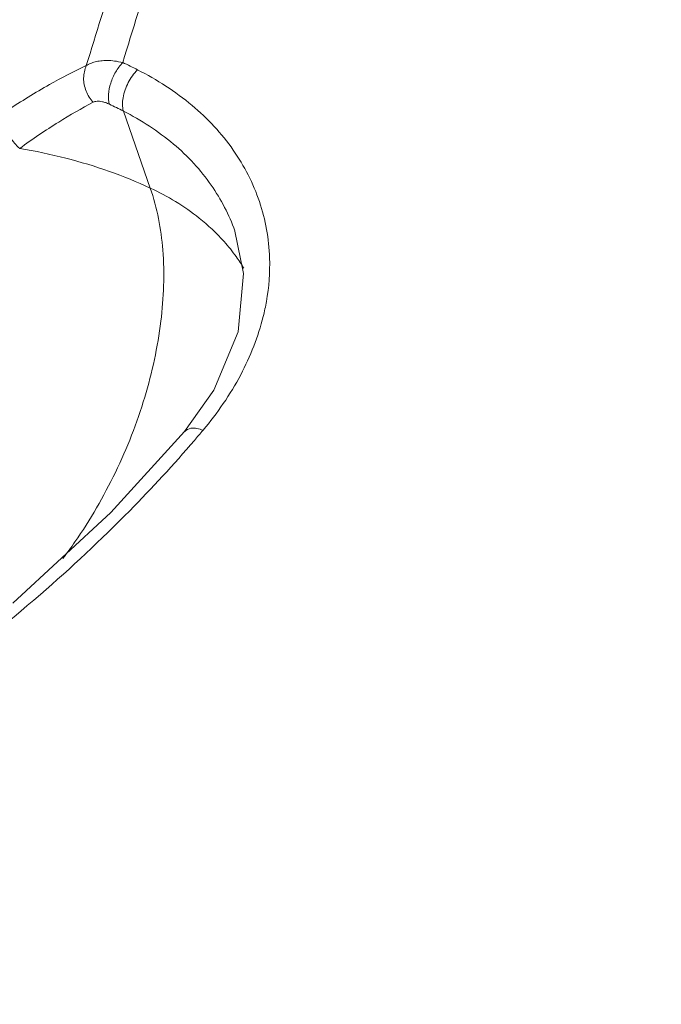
# Model space of a CAD drawing. Header units: millimetres. Extents: x -473 to 23648, y -382 to 1866.
# Tile 198 of 256: x 8335 to 8356, y 679 to 710. Entities that reach past the tile are written whole.
import ezdxf

# ---------------------------------------------------------------- set-up
doc = ezdxf.new("R2010")
doc.units = ezdxf.units.MM
doc.header["$LTSCALE"] = 80
doc.layers.get('0').update_dxf_attribs({"linetype": 'CONTINUOUS'})

msp = doc.modelspace()

# ---------------------------------------------------------------- linework, layer by layer
at = {"color": 0, "linetype": 'Continuous', "lineweight": 0}
for p, q in [((8338.375, 707.275), (8339.242, 704.793)), ((8341.964, 703.414), (8341.967, 703.406)), ((8341.29, 698.288), (8340.348, 696.954)), ((8340.348, 696.954), (8340.348, 696.954))]:
    msp.add_line(p, q, dxfattribs=at)
for points in [[(8341.967, 703.406), (8342.247, 702.045), (8342.071, 700.168), (8341.29, 698.288)], [(8340.348, 696.954), (8337.968, 694.346), (8334.812, 691.425)]]:
    msp.add_lwpolyline(points, dxfattribs=at)
for centre, radius, start, end in [((8331.558, 694.227), 16.113, 63.1528, 65.0536), ((8331.195, 693.167), 15.83, 63.0258, 64.8483), ((8337.199, 699.125), 5.926, 35.7207, 41.7467), ((8337.379, 699.259), 5.702, 31.1651, 35.6876), ((8307.754, 724.911), 43.368, 319.362, 319.9284)]:
    msp.add_arc(centre, radius, start, end, dxfattribs=at)
for points, start_tangent, end_tangent in [([(8342.223, 721.391), (8340.306, 715.166), (8338.354, 708.837)], (-0.294482, -0.955657), (-0.294373, -0.95569)), ([(8340.974, 721.048), (8339.093, 714.943), (8337.181, 708.737)], (-0.294485, -0.955656), (-0.294383, -0.955688)), ([(8353.641, 642.916), (8363.204, 669.954), (8371.707, 695.363), (8379.223, 719.092)], (0.341666, 0.939821), (0.294486, 0.955656)), ([(8337.181, 708.737), (8337.313, 708.807), (8337.465, 708.859), (8337.645, 708.892), (8337.852, 708.903), (8338.089, 708.886), (8338.355, 708.836)], (0.836081, 0.548605), (0.971903, -0.235381)), ([(8338.355, 708.836), (8338.128, 708.534), (8337.966, 708.173), (8337.893, 707.808), (8337.921, 707.497)], (-0.697756, -0.716335), (0.284075, -0.958802)), ([(8337.181, 708.737), (8335.99, 708.127), (8334.642, 707.297)], (-0.910015, -0.414575), (-0.833318, -0.552794)), ([(8337.402, 707.557), (8337.173, 707.92), (8337.094, 708.339), (8337.181, 708.737)], (-0.685799, 0.727791), (0.418128, 0.908388)), ([(8338.834, 708.603), (8338.532, 708.19), (8338.363, 707.703), (8338.375, 707.275)], (-0.718108, -0.695932), (0.28615, -0.958185)), ([(8338.834, 708.603), (8340.587, 707.456), (8341.915, 706.018), (8342.759, 704.357), (8343.086, 702.544), (8342.985, 701.144)], (0.892078, -0.451882), (-0.17294, -0.984932)), ([(8337.402, 707.557), (8337.459, 707.579), (8337.526, 707.59), (8337.605, 707.59), (8337.697, 707.576), (8337.802, 707.546), (8337.923, 707.496)], (0.888643, 0.458599), (0.905446, -0.424462)), ([(8335.034, 706.072), (8334.732, 706.435), (8334.591, 706.877), (8334.642, 707.297)], (-0.775534, 0.631306), (0.362067, 0.932152)), ([(8337.402, 707.557), (8336.292, 706.922), (8335.033, 706.072)], (-0.888641, -0.458603), (-0.810472, -0.585777)), ([(8338.375, 707.275), (8339.988, 706.213), (8341.209, 704.883), (8341.964, 703.414)], (0.890541, -0.454903), (0.329821, -0.944043)), ([(8335.033, 706.072), (8336.517, 705.757), (8337.923, 705.33), (8339.242, 704.793)], (0.985794, -0.167958), (0.906899, -0.421348)), ([(8336.425, 692.862), (8336.815, 693.398), (8338.118, 695.637), (8339.062, 698.06), (8339.582, 700.504), (8339.644, 702.8), (8339.242, 704.793)], (0.605486, 0.795856), (-0.329713, 0.944081)), ([(8339.242, 704.793), (8340.818, 703.828), (8341.62, 703.071)], (0.906899, -0.421348), (0.665375, -0.746509)), ([(8342.985, 701.144), (8342.882, 700.659), (8342.156, 698.781), (8340.941, 696.994)], (-0.17294, -0.984932), (-0.643595, -0.765366)), ([(8340.941, 696.994), (8340.544, 697.055), (8340.351, 696.951)], (-0.934955, 0.354767), (-0.688232, -0.725491)), ([(8340.664, 696.667), (8338.578, 694.4), (8335.701, 691.705), (8332.229, 688.943)], (-0.651272, -0.758844), (-0.807367, -0.59005))]:
    msp.add_spline(points, degree=3, dxfattribs=dict(at, start_tangent=start_tangent, end_tangent=end_tangent))

doc.saveas('drawing.dxf')
